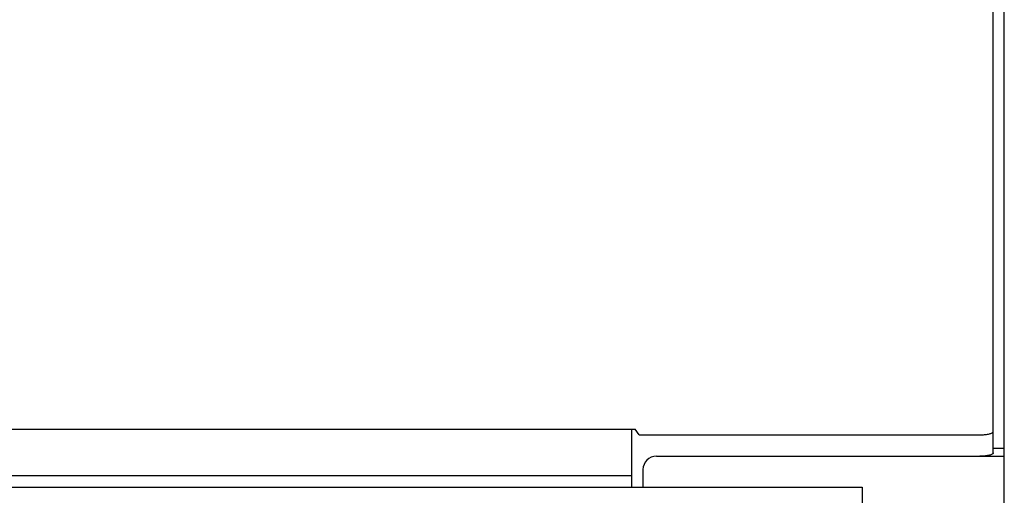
# Model space of a CAD drawing. Header units: inches. Extents: x 0 to 283, y 0 to 183.
# Tile 205 of 256: x 120.65 to 125.28, y 124.78 to 127.02. Entities that reach past the tile are written whole.
import ezdxf

# ---------------------------------------------------------------- set-up
doc = ezdxf.new("R2010")
doc.units = ezdxf.units.IN
doc.header["$LTSCALE"] = 15.583333
doc.header["$MEASUREMENT"] = 0
doc.layers.get('0').update_dxf_attribs({"linetype": 'CONTINUOUS'})
doc.layers.add('RIGHTHAND_DOOR_ASSEMBLY', color=7, linetype='CONTINUOUS')

msp = doc.modelspace()

# ---------------------------------------------------------------- linework, layer by layer
at = {"color": 7, "linetype": 'Continuous'}
for p, q in [((125.2273, 124.9842), (125.2273, 131.4438)), ((55.0137, 125.0957), (123.5449, 125.0957)), ((123.5293, 124.822), (123.5293, 125.0957)), ((123.5635, 125.0685), (123.5449, 125.0957)), ((123.5635, 125.0685), (125.1648, 125.0685)), ((125.2793, 125.0037), (125.2273, 125.0037)), ((55.0293, 124.8774), (123.5293, 124.8774))]:
    msp.add_line(p, q, dxfattribs=at)
at = {"color": 3, "linetype": 'Continuous'}
for p, q in [((125.2793, 53.176), (125.2793, 131.3133)), ((123.6443, 124.968), (125.2793, 124.968)), ((123.5813, 124.905), (123.5813, 124.822))]:
    msp.add_line(p, q, dxfattribs=at)
at = {"color": 7, "linetype": 'Continuous'}
msp.add_lwpolyline([(125.1648, 125.0685), (125.1703, 125.0685), (125.1757, 125.0687), (125.181, 125.069), (125.1862, 125.0694), (125.1912, 125.07), (125.1961, 125.0706), (125.2007, 125.0714), (125.205, 125.0722), (125.209, 125.0732), (125.2127, 125.0742), (125.216, 125.0754), (125.219, 125.0766), (125.2215, 125.0778), (125.2236, 125.0791), (125.2252, 125.0805), (125.2264, 125.0818), (125.2271, 125.0832), (125.2273, 125.0846)], dxfattribs=at)
at = {"color": 3, "linetype": 'Continuous'}
msp.add_lwpolyline([(125.2273, 124.9842), (125.2271, 124.9828), (125.2264, 124.9814), (125.2252, 124.98), (125.2236, 124.9787), (125.2215, 124.9773), (125.219, 124.9761), (125.216, 124.9749), (125.2127, 124.9738), (125.209, 124.9727), (125.205, 124.9718), (125.2007, 124.9709), (125.1961, 124.9702), (125.1912, 124.9695), (125.1862, 124.969), (125.181, 124.9686), (125.1757, 124.9683), (125.1703, 124.9681), (125.1648, 124.968)], dxfattribs=at)
msp.add_arc((123.6443, 124.905), 0.063, 90, 180, dxfattribs=at)
at = {"layer": 'RIGHTHAND_DOOR_ASSEMBLY', "color": 3, "linetype": 'Continuous'}
msp.add_line((89.8241, 124.822), (124.6106, 124.822), dxfattribs=at)
at = {"layer": 'RIGHTHAND_DOOR_ASSEMBLY', "color": 7, "linetype": 'Continuous'}
msp.add_line((124.6106, 124.822), (124.6106, 124.747), dxfattribs=at)

doc.saveas('drawing.dxf')
